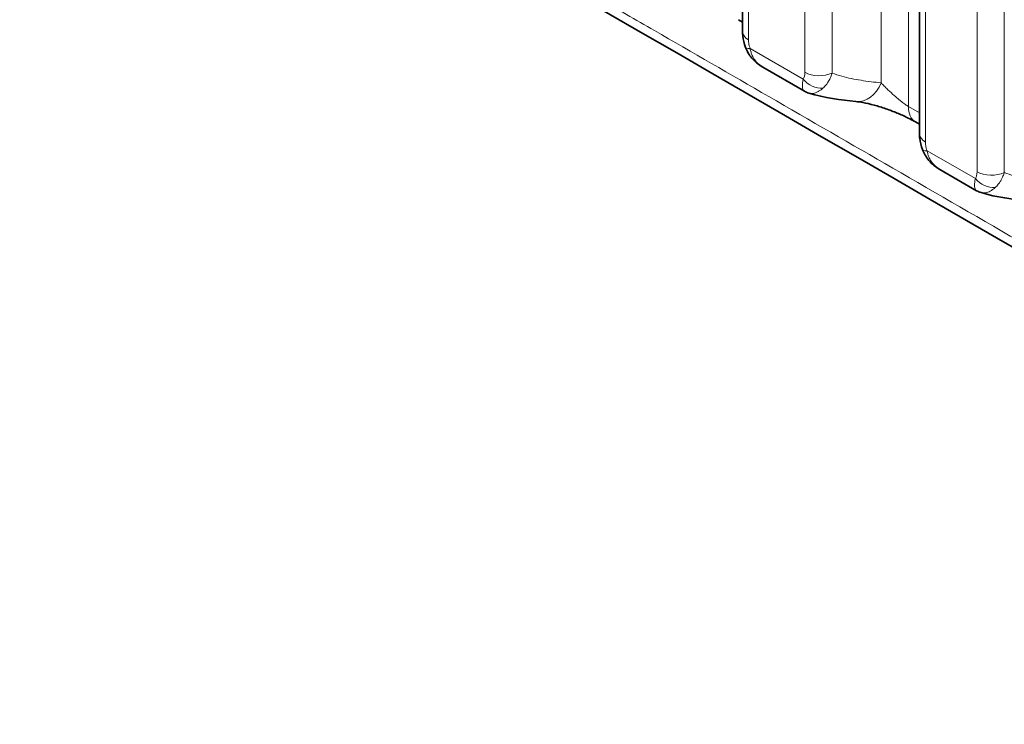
# Model space of a CAD drawing. Header units: millimetres. Extents: x 5 to 415, y 5 to 292.
# Tile 164 of 197: x 352.78 to 360.09, y 248.34 to 253.57. Entities that reach past the tile are written whole.
import ezdxf

# ---------------------------------------------------------------- set-up
doc = ezdxf.new("R2010")
doc.units = ezdxf.units.MM
doc.layers.add('Sichtbar (ISO)', color=7, linetype='Continuous', lineweight=35)
doc.layers.add('Sichtbar schmal (ISO)', color=7, linetype='Continuous', lineweight=18)

msp = doc.modelspace()

# ---------------------------------------------------------------- linework, layer by layer
at = {"layer": 'Sichtbar (ISO)'}
for p, q in [((358.14587543, 261.21714154), (358.14587543, 253.47758891)), ((359.45860169, 260.45923867), (359.45860169, 252.71953769)), ((358.14587543, 253.54774178), (358.11555822, 253.56524786)), ((358.29612854, 253.21291278), (358.60482432, 253.03466157)), ((359.45860169, 252.78967747), (359.42826825, 252.8071957)), ((359.60884287, 252.45487087), (359.88219086, 252.29701891)), ((359.91464358, 252.28303814), (359.91464866, 252.28303662))]:
    msp.add_line(p, q, dxfattribs=at)
for centre, major_axis, ratio, start_param, end_param in [((359.01333789, 253.20743056), (-0.02652424, -0.24858895), 0.738995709, 6.2831742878, 6.2831967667), ((359.55329615, 253.02368594), (-0.1250279, -0.21649024), 0.577264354, 6.2827144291, 6.2831853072)]:
    msp.add_ellipse(centre, major_axis=major_axis, ratio=ratio, start_param=start_param, end_param=end_param, dxfattribs=at)
for points, knots in [([(358.73955394, 269.27360182), (363.90608068, 266.29069609), (369.07263283, 263.30780493), (379.40573712, 257.3420226), (384.57228926, 254.35913143), (389.73884141, 251.37624027)], [-8.7679091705, -8.7679091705, -8.7679091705, -8.7679091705, -4.3839586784, -4.3839586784, -0.0000081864, -0.0000081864, -0.0000081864, -0.0000081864]), ([(358.16757934, 253.36035877), (358.15723074, 253.38792126), (358.15050094, 253.41670703), (358.14644856, 253.45583544), (358.14587526, 253.46675782), (358.14587541, 253.47758961)], [0, 0, 0, 0, 0.01781442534, 0.01781442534, 0.024726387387, 0.024726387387, 0.024726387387, 0.024726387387]), ([(358.29601981, 253.21297707), (358.26576198, 253.23047519), (358.23796455, 253.25325871), (358.1951487, 253.30363793), (358.17855576, 253.33112342), (358.16757931, 253.36035883)], [0, 0, 0, 0, 0.021124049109, 0.021124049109, 0.039945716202, 0.039945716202, 0.039945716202, 0.039945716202]), ([(359.42820947, 252.80722985), (359.41636791, 252.81408148), (359.40236373, 252.82168052), (359.37007276, 252.83820978), (359.35099638, 252.8473788), (359.31872427, 252.86194514), (359.30579447, 252.86755671), (359.26527161, 252.88445098), (359.23679351, 252.89532593), (359.17933849, 252.91528773), (359.14982073, 252.9244071), (359.09213957, 252.94010702), (359.06370133, 252.94653483), (359.01925102, 252.95473817), (359.00155447, 252.95726901), (358.98681576, 252.95884139)], [0, 0, 0, 0, 0.01147509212, 0.01147509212, 0.02483525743, 0.02483525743, 0.03335789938, 0.03335789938, 0.05128790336, 0.05128790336, 0.07059030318, 0.07059030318, 0.09180182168, 0.09180182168, 0.10865097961, 0.10865097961, 0.10865097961, 0.10865097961]), ([(359.48030324, 252.60231462), (359.46995503, 252.62987763), (359.46322573, 252.65866383), (359.45917454, 252.6977898), (359.45860152, 252.70870936), (359.45860167, 252.71953838)], [0, 0, 0, 0, 0.017814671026, 0.017814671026, 0.024724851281, 0.024724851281, 0.024724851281, 0.024724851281]), ([(359.60872829, 252.45493691), (359.57846719, 252.47244034), (359.55066751, 252.49522966), (359.5078609, 252.54561072), (359.49127564, 252.57308833), (359.48030322, 252.60231468)], [0, 0, 0, 0, 0.021127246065, 0.021127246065, 0.039942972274, 0.039942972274, 0.039942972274, 0.039942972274])]:
    msp.add_open_spline(points, degree=3, knots=knots, dxfattribs=at)
for points in [[(370.03124257, 246.18775976), (364.29779739, 249.49796779), (358.5365456, 252.79065145), (352.83366411, 256.1203366)], [(358.29601981, 253.21297712), (358.29605654, 253.21295588), (358.29609328, 253.21293465), (358.29613004, 253.21291343)], [(358.60486691, 253.03466792), (358.60485956, 253.03467216), (358.60485221, 253.0346764), (358.60484487, 253.03468065)], [(358.63708092, 253.02074257), (358.62587476, 253.02411061), (358.61498479, 253.02880929), (358.6048463, 253.03465049)], [(358.63708111, 253.02074329), (358.63710774, 253.02073529), (358.63713438, 253.02072731), (358.63716103, 253.02071935)], [(358.98681163, 252.95884183), (358.8736918, 252.97091333), (358.75438621, 252.98564429), (358.63716075, 253.02071831)], [(359.6087283, 252.45493695), (359.6087667, 252.45491475), (359.60880511, 252.45489255), (359.60884353, 252.45487037)], [(359.88223309, 252.29702545), (359.88222585, 252.29702962), (359.88221861, 252.2970338), (359.88221138, 252.29703798)], [(359.91464358, 252.28303814), (359.90336794, 252.2864108), (359.89240978, 252.29113043), (359.88221237, 252.29700602)], [(360.26415071, 252.22116802), (360.1510754, 252.23324952), (360.03182571, 252.24798898), (359.91464859, 252.28303639)]]:
    msp.add_open_spline(points, degree=3, dxfattribs=at)
at = {"layer": 'Sichtbar schmal (ISO)'}
for p, q in [((359.37651942, 252.92162398), (359.37651908, 261.48795463)), ((359.17403476, 253.09686144), (359.17403357, 261.32335838)), ((358.18980942, 253.41635166), (358.18980941, 261.15590429)), ((358.6076034, 260.91469082), (358.60760332, 253.17512341)), ((358.81008733, 260.90958627), (358.81008734, 253.1700191)), ((359.50253568, 252.65830044), (359.50253568, 260.39800143)), ((359.88497433, 260.17720037), (359.88497425, 252.4374758)), ((360.08745827, 260.17209584), (360.08745832, 252.43237155)), ((358.59546425, 253.12461459), (358.20194006, 253.35184841)), ((359.37651942, 252.92162398), (359.45860169, 252.87421965)), ((359.87283452, 252.3869673), (359.51466498, 252.59380162)), ((359.54337212, 252.51806745), (359.54337435, 252.51806465))]:
    msp.add_line(p, q, dxfattribs=at)
for centre, major_axis, ratio, start_param, end_param in [((358.29587543, 253.47758891), (-0.15, 0), 0.5773502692, 0, 0.7853982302), ((358.30798849, 253.4131344), (-0.14040814, -0.05277834), 0.2256185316, 6.2830997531, 6.9173963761), ((358.53160785, 253.22993904), (-0.04636643, 0.12004893), 0.5015608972, 3.4831527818, 4.0562044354), ((358.71366933, 253.23636065), (0.15, 0), 0.5773502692, 3.9269908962, 5.4105194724), ((358.70152476, 253.18584324), (0.12500358, -0.08291021), 0.7847065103, 4.3402373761, 5.4827727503), ((359.01333789, 253.20743056), (-0.02652424, -0.24858895), 0.738995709, 0.0000114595, 1.1900834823), ((359.55329615, 253.02368594), (-0.1250279, -0.21649024), 0.577264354, 5.4978610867, 6.2827144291), ((359.60860169, 252.71953769), (-0.15, 0), 0.5773502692, 0, 0.7853982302), ((359.62071014, 252.65509624), (-0.14040571, -0.05278479), 0.2256631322, 6.2830851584, 6.9173859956), ((359.80913007, 252.49212983), (-0.04621001, 0.11988148), 0.5016729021, 3.4836153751, 4.0572809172), ((359.99104026, 252.49871304), (0.15, 0), 0.5773502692, 3.9269908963, 5.4105199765), ((359.97889527, 252.44819579), (0.12500043, -0.08291496), 0.7847130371, 4.3402650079, 5.4828213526)]:
    msp.add_ellipse(centre, major_axis=major_axis, ratio=ratio, start_param=start_param, end_param=end_param, dxfattribs=at)
for points, knots in [([(369.98113613, 246.27517485), (369.40951864, 246.6051983), (368.83783938, 246.93524772), (368.26611034, 247.26531967), (367.23327624, 247.86159786), (366.20027965, 248.45794958), (365.16719096, 249.05435462), (364.70612691, 249.32052821), (364.24504451, 249.58671241), (363.78395004, 249.85290544), (363.35948276, 250.09795333), (362.93500524, 250.3430087), (362.51052236, 250.58807016), (362.13361729, 250.80566411), (361.75670799, 251.02326285), (361.37979792, 251.24086536), (361.36581623, 251.24893745), (361.35183454, 251.25700955), (361.33785285, 251.26508164), (360.97747526, 251.47313964), (360.61709704, 251.68120096), (360.25672213, 251.8892601), (359.92431746, 252.08117089), (359.59191562, 252.27307983), (359.25951965, 252.4649826), (358.95295944, 252.64196957), (358.64640422, 252.81895128), (358.33985653, 252.99592454), (358.05709581, 253.15916534), (357.77434148, 253.32239894), (357.49159511, 253.48562216), (357.3539004, 253.56511027), (357.21620758, 253.64459592), (357.07851704, 253.72407921), (356.95520123, 253.79526454), (356.8318876, 253.86644775), (356.70857461, 253.93763309), (356.47349385, 254.07333901), (356.23841541, 254.20905265), (356.00333867, 254.34480565), (355.99751167, 254.34817065), (355.99168466, 254.35153567), (355.98585766, 254.35490072), (355.76416482, 254.48292653), (355.542469, 254.6109874), (355.32078841, 254.73897293), (355.18992756, 254.81452441), (355.059072, 254.89004963), (354.92822941, 254.96553789), (354.85607593, 255.00716608), (354.78392838, 255.04878174), (354.71178623, 255.09039874), (354.52704771, 255.19696976), (354.34234459, 255.30354957), (354.15776322, 255.41040363), (354.05646827, 255.46904322), (353.95520996, 255.5277654), (353.85400003, 255.58661013), (353.78821399, 255.62485896), (353.72244744, 255.6631603), (353.65670912, 255.70147558), (353.54374881, 255.76731399), (353.43087214, 255.83319363), (353.31811447, 255.89892084), (353.28235943, 255.9197627), (353.24661643, 255.94058896), (353.21088474, 255.96141696), (353.06836711, 256.04449046), (352.92602524, 256.12759038), (352.78386988, 256.21184179)], [0, 0, 0, 0, 0.0997219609, 0.0997219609, 0.0997219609, 0.2798706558, 0.2798706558, 0.2798706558, 0.3602704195, 0.3602704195, 0.3602704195, 0.4342836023, 0.4342836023, 0.4342836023, 0.5000010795, 0.5000010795, 0.5000010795, 0.5024389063, 0.5024389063, 0.5024389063, 0.5652737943, 0.5652737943, 0.5652737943, 0.6232317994, 0.6232317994, 0.6232317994, 0.6766849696, 0.6766849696, 0.6766849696, 0.725990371, 0.725990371, 0.725990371, 0.7500016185, 0.7500016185, 0.7500016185, 0.7715061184, 0.7715061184, 0.7715061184, 0.8125017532, 0.8125017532, 0.8125017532, 0.8135179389, 0.8135179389, 0.8135179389, 0.852179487, 0.852179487, 0.852179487, 0.875001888, 0.875001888, 0.875001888, 0.8875873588, 0.8875873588, 0.8875873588, 0.9198156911, 0.9198156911, 0.9198156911, 0.9375020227, 0.9375020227, 0.9375020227, 0.9489980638, 0.9489980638, 0.9489980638, 0.9687520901, 0.9687520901, 0.9687520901, 0.9750160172, 0.9750160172, 0.9750160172, 1, 1, 1, 1]), ([(358.18980942, 253.41635166), (358.18980942, 253.41215932), (358.18996408, 253.4079743), (358.19027632, 253.40378372), (358.19050426, 253.40072442), (358.19081641, 253.39766206), (358.19121654, 253.39459248), (358.19148835, 253.39250728), (358.19180016, 253.39041817), (358.19214924, 253.38833068), (358.19301792, 253.38313597), (358.19411774, 253.37795285), (358.19540044, 253.37285411), (358.19554996, 253.37225974), (358.19570202, 253.37166658), (358.19585664, 253.37107456), (358.19756139, 253.36454713), (358.19957207, 253.35815555), (358.20194006, 253.35184841)], [0.0000000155, 0.0000000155, 0.0000000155, 0.0000000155, 0.19267350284, 0.19267350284, 0.19267350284, 0.33333333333, 0.33333333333, 0.33333333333, 0.42888512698, 0.42888512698, 0.42888512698, 0.66666666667, 0.66666666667, 0.66666666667, 0.69438521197, 0.69438521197, 0.69438521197, 1, 1, 1, 1]), ([(358.20194006, 253.35184841), (358.20364458, 253.3425166), (358.20586912, 253.33344841), (358.20856044, 253.32473845), (358.21124354, 253.31605508), (358.21439131, 253.30772942), (358.21795227, 253.29983102), (358.22026933, 253.29469168), (358.22276078, 253.28973335), (358.22540909, 253.28497022), (358.22706988, 253.28198318), (358.22879228, 253.27907359), (358.23057529, 253.27623238), (358.23557074, 253.26827222), (358.24103413, 253.26084154), (358.2470422, 253.25379373), (358.25283594, 253.24699734), (358.25913844, 253.2405566), (358.26611558, 253.23442942), (358.26680789, 253.23382145), (358.26750686, 253.23321667), (358.26821249, 253.23261528), (358.27626061, 253.2257561), (358.28518185, 253.21933964), (358.29489246, 253.21363422), (358.29526708, 253.21341411), (358.29564287, 253.21319507), (358.29601981, 253.21297712)], [0, 0, 0, 0, 0.1259934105, 0.1259934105, 0.1259934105, 0.25160205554, 0.25160205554, 0.25160205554, 0.33333333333, 0.33333333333, 0.33333333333, 0.38458841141, 0.38458841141, 0.38458841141, 0.5281889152, 0.5281889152, 0.5281889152, 0.66666666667, 0.66666666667, 0.66666666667, 0.68040706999, 0.68040706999, 0.68040706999, 0.83712397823, 0.83712397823, 0.83712397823, 0.84316985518, 0.84316985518, 0.84316985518, 0.84316985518]), ([(358.81008736, 253.17001905), (358.80945828, 253.16797688), (358.80881237, 253.16595238), (358.8081504, 253.16394677), (358.80488733, 253.15406042), (358.8012303, 253.14463669), (358.79729135, 253.1358001), (358.7956374, 253.13208965), (358.79393429, 253.12848213), (358.7921921, 253.12498489), (358.78935418, 253.11928815), (358.7864117, 253.1138827), (358.78334422, 253.10868793), (358.77913402, 253.10155794), (358.77469151, 253.09482139), (358.76988548, 253.08832925), (358.76839386, 253.08631432), (358.76686801, 253.08432454), (358.7653083, 253.08236381), (358.75818118, 253.07340418), (358.75033789, 253.06506118), (358.74188857, 253.05770922)], [0, 0, 0, 0, 0.0416711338, 0.0416711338, 0.0416711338, 0.2470820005, 0.2470820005, 0.2470820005, 0.3333333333, 0.3333333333, 0.3333333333, 0.473830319, 0.473830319, 0.473830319, 0.6666666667, 0.6666666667, 0.6666666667, 0.7265162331, 0.7265162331, 0.7265162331, 1, 1, 1, 1]), ([(359.17403473, 253.09686139), (359.12344858, 253.10225927), (359.07344278, 253.10807046), (359.02470819, 253.11573622), (358.97585939, 253.12341994), (358.92828776, 253.13296693), (358.88282938, 253.14579024), (358.85789919, 253.15282276), (358.83360458, 253.16084068), (358.81008733, 253.17001907)], [0, 0, 0, 0, 0.3918423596, 0.3918423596, 0.3918423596, 0.7846030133, 0.7846030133, 0.7846030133, 1, 1, 1, 1]), ([(358.60484487, 253.03468065), (358.6012345, 253.03676766), (358.59826866, 253.03995417), (358.59601088, 253.04395876), (358.59176691, 253.05148625), (358.58976829, 253.0615025), (358.58949238, 253.07487645), (358.58921648, 253.08825041), (358.59098473, 253.10524911), (358.59546425, 253.12461459)], [0.1560015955, 0.1560015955, 0.1560015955, 0.1560015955, 0.33333333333, 0.33333333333, 0.33333333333, 0.66666666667, 0.66666666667, 0.66666666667, 1, 1, 1, 1]), ([(359.37651942, 252.92162398), (359.37308997, 252.9236055), (359.36584217, 252.92804074), (359.35374787, 252.93616531), (359.34008467, 252.94605558), (359.32451537, 252.95804916), (359.30701988, 252.97224186), (359.28765171, 252.98864273), (359.26655865, 253.00716202), (359.24398296, 253.02763598), (359.22031377, 253.04982993), (359.19618564, 253.07342285), (359.18124541, 253.08898796), (359.17403482, 253.09686151)], [0.00000020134, 0.00000020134, 0.00000020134, 0.00000020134, 0.05983527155, 0.1205136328, 0.18642867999, 0.25819554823, 0.33667877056, 0.42250256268, 0.51657066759, 0.61998511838, 0.73401758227, 0.86019247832, 0.99999968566, 0.99999968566, 0.99999968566, 0.99999968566]), ([(358.63716103, 253.02071935), (358.64217556, 253.01922091), (358.64742212, 253.01832281), (358.65277553, 253.01803746), (358.65843542, 253.01773577), (358.66421478, 253.01811044), (358.67011812, 253.0191246), (358.67595686, 253.02012765), (358.68191717, 253.02175644), (358.68800313, 253.02399195), (358.69065176, 253.02496485), (358.69332425, 253.02605292), (358.69602059, 253.02725507), (358.69918797, 253.02866723), (358.70238729, 253.03023774), (358.7056023, 253.0319623), (358.71148962, 253.03512032), (358.71742908, 253.03879606), (358.72332079, 253.04294075), (358.72960718, 253.04736308), (358.73583836, 253.05231836), (358.74188857, 253.05770922)], [0.20302379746, 0.20302379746, 0.20302379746, 0.20302379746, 0.33333333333, 0.33333333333, 0.33333333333, 0.47110289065, 0.47110289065, 0.47110289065, 0.60736494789, 0.60736494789, 0.60736494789, 0.66666666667, 0.66666666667, 0.66666666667, 0.73632783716, 0.73632783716, 0.73632783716, 0.86389125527, 0.86389125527, 0.86389125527, 1, 1, 1, 1]), ([(359.50253568, 252.65830044), (359.50253568, 252.65410883), (359.50269029, 252.6499245), (359.50300245, 252.64573452), (359.50323035, 252.64267541), (359.50354246, 252.63961318), (359.50394256, 252.63654367), (359.50421434, 252.63445861), (359.50452611, 252.63236961), (359.50487516, 252.63028222), (359.50574375, 252.62508776), (359.50684349, 252.61990479), (359.50812605, 252.61480625), (359.50827555, 252.61421195), (359.50842758, 252.61361885), (359.50858217, 252.61302689), (359.51028676, 252.60649969), (359.51229722, 252.60010844), (359.51466496, 252.59380161)], [0.00000001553, 0.00000001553, 0.00000001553, 0.00000001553, 0.19266672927, 0.19266672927, 0.19266672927, 0.33333333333, 0.33333333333, 0.33333333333, 0.42888550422, 0.42888550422, 0.42888550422, 0.66666666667, 0.66666666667, 0.66666666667, 0.69438345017, 0.69438345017, 0.69438345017, 1, 1, 1, 1]), ([(359.51466496, 252.59380161), (359.51636895, 252.58447052), (359.51859303, 252.5754025), (359.52128407, 252.56669241), (359.52396672, 252.55800947), (359.52711415, 252.54968391), (359.53067488, 252.54178546), (359.53298954, 252.53665106), (359.53547831, 252.53169725), (359.53812367, 252.52693823), (359.53978661, 252.5239466), (359.54151134, 252.52103264), (359.54329691, 252.51818721), (359.54829162, 252.51022778), (359.55375442, 252.5027973), (359.5597626, 252.49574885), (359.56555212, 252.48895693), (359.57185031, 252.48251936), (359.57882354, 252.47639423), (359.57951934, 252.47578306), (359.58022188, 252.47517511), (359.58093114, 252.47457058), (359.58897828, 252.46771171), (359.59789817, 252.46129553), (359.6076083, 252.45558986), (359.60798048, 252.45537116), (359.60835382, 252.45515353), (359.6087283, 252.45493695)], [0, 0, 0, 0, 0.12602827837, 0.12602827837, 0.12602827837, 0.25166371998, 0.25166371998, 0.25166371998, 0.33333333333, 0.33333333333, 0.33333333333, 0.38467286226, 0.38467286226, 0.38467286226, 0.52828307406, 0.52828307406, 0.52828307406, 0.66666666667, 0.66666666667, 0.66666666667, 0.68047472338, 0.68047472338, 0.68047472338, 0.83713866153, 0.83713866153, 0.83713866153, 0.84314340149, 0.84314340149, 0.84314340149, 0.84314340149]), ([(360.08745834, 252.43237152), (360.08682908, 252.43032872), (360.08618298, 252.42830361), (360.08552081, 252.42629739), (360.08225772, 252.41641097), (360.07860064, 252.40698719), (360.07466163, 252.39815057), (360.0730078, 252.39444046), (360.07130483, 252.39083326), (360.06956277, 252.38733632), (360.06672464, 252.38163919), (360.06378192, 252.3762334), (360.06071419, 252.37103831), (360.05650399, 252.36390851), (360.05206147, 252.35717212), (360.04725543, 252.35068014), (360.04576365, 252.34866506), (360.04423764, 252.34667513), (360.04267776, 252.34471425), (360.03555059, 252.33575488), (360.02770723, 252.32741213), (360.01925782, 252.3200604)], [0, 0, 0, 0, 0.04168289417, 0.04168289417, 0.04168289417, 0.24709119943, 0.24709119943, 0.24709119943, 0.33333333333, 0.33333333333, 0.33333333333, 0.4738372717, 0.4738372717, 0.4738372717, 0.66666666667, 0.66666666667, 0.66666666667, 0.72652008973, 0.72652008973, 0.72652008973, 0.99999344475, 0.99999344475, 0.99999344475, 0.99999344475]), ([(360.45140568, 252.35918436), (360.40081245, 252.36458959), (360.3507996, 252.37040841), (360.30205767, 252.37808147), (360.25320007, 252.38577274), (360.20561942, 252.39532706), (360.16015174, 252.40815704), (360.13523909, 252.41518684), (360.11096079, 252.42320005), (360.08745832, 252.43237154)], [0, 0, 0, 0, 0.3919119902, 0.3919119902, 0.3919119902, 0.7847539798, 0.7847539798, 0.7847539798, 1, 1, 1, 1]), ([(359.88221138, 252.29703798), (359.87860336, 252.29912378), (359.875639, 252.30230807), (359.87338195, 252.30631008), (359.86913811, 252.31383488), (359.86713868, 252.32384882), (359.86686212, 252.33722253), (359.86658557, 252.35059624), (359.86835333, 252.36759688), (359.87283457, 252.38696733)], [0.15605250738, 0.15605250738, 0.15605250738, 0.15605250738, 0.33333333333, 0.33333333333, 0.33333333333, 0.66666666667, 0.66666666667, 0.66666666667, 1, 1, 1, 1]), ([(359.91464866, 252.28303662), (359.91931526, 252.28164122), (359.92982286, 252.27976781), (359.94678286, 252.28072222), (359.96484295, 252.28561103), (359.98266801, 252.29370524), (360.0007436, 252.30493335), (360.01300076, 252.31458635), (360.01926297, 252.32005978)], [0.21033232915, 0.21033232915, 0.21033232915, 0.21033232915, 0.33714762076, 0.48393792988, 0.61949344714, 0.74637119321, 0.87037692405, 0.99999600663, 0.99999600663, 0.99999600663, 0.99999600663])]:
    msp.add_open_spline(points, degree=3, knots=knots, dxfattribs=at)

doc.saveas('drawing.dxf')
